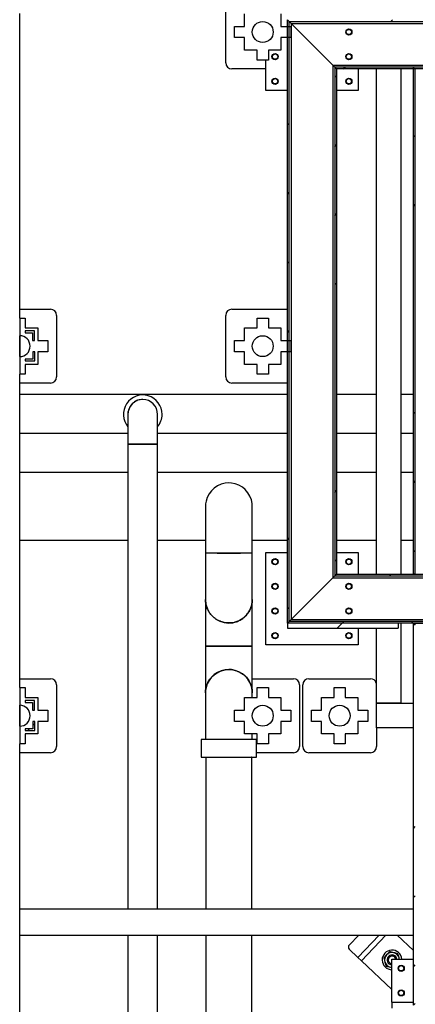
# Model space of a CAD drawing. Header units: millimetres. Extents: x 0 to 841, y 0 to 594.
# Tile 78 of 256: x 225 to 251, y 374 to 438. Entities that reach past the tile are written whole.
import ezdxf

# ---------------------------------------------------------------- set-up
doc = ezdxf.new("R2010")
doc.units = ezdxf.units.MM
doc.layers.add('TRAIT-FINS', color=9, linetype='Continuous')
doc.layers.add('TRAIT-FORT', color=4, linetype='Continuous', lineweight=25)
pattern_1 = [(45, (0, 0), (-13.4704, 13.4704), []), (45, (4.49, 2e-323), (-13.4704, 13.4704), []), (45, (8.98, 4e-323), (-13.4704, 13.4704), []), (45, (13.47, 6e-323), (-13.4704, 13.4704), [])]

msp = doc.modelspace()

# ---------------------------------------------------------------- hatches: boundary and pattern name
at = {"layer": 'TRAIT-FINS'}
h = msp.add_hatch(dxfattribs=at)
h.set_pattern_fill('DIN 201 ACIER ET FONTE', color=9, style=0, pattern_type=2)
h.set_pattern_definition(pattern_1)
h.paths.add_polyline_path([(242.576, 398.799), (242.696, 398.919), (242.696, 437.879), (242.576, 437.999)], flags=0)
h = msp.add_hatch(dxfattribs=at)
h.set_pattern_fill('DIN 201 ACIER ET FONTE', color=9, style=0, pattern_type=2)
h.set_pattern_definition(pattern_1)
h.paths.add_polyline_path([(242.696, 437.879), (349.576, 437.879), (349.696, 437.999), (242.576, 437.999)], flags=0)
h = msp.add_hatch(dxfattribs=at)
h.set_pattern_fill('DIN 201 ACIER ET FONTE', color=9, style=0, pattern_type=2)
h.set_pattern_definition(pattern_1)
h.paths.add_polyline_path([(245.776, 434.799), (245.656, 434.919), (245.656, 401.879), (245.776, 401.999)], flags=0)
h = msp.add_hatch(dxfattribs=at)
h.set_pattern_fill('DIN 201 ACIER ET FONTE', color=9, style=0, pattern_type=2)
h.set_pattern_definition(pattern_1)
h.paths.add_polyline_path([(245.776, 434.799), (346.496, 434.799), (346.616, 434.919), (245.656, 434.919)], flags=0)
h = msp.add_hatch(dxfattribs=at)
h.set_pattern_fill('DIN 201 ACIER ET FONTE', color=9, style=0, pattern_type=2)
h.set_pattern_definition(pattern_1)
h.paths.add_polyline_path([(250.896, 401.999), (250.896, 434.799), (250.776, 434.799), (250.776, 401.999)], flags=0)
h = msp.add_hatch(dxfattribs=at)
h.set_pattern_fill('ANSI31', color=9, style=0)
h.paths.add_polyline_path([(225.542, 417.785), (225.542, 417.665), (226.017, 417.665), (226.017, 417.165), (226.137, 417.165), (226.137, 417.785)], flags=0)
h = msp.add_hatch(dxfattribs=at)
h.set_pattern_fill('ANSI31', color=9, style=0)
h.paths.add_polyline_path([(226.162, 416.433), (226.042, 416.433), (226.042, 415.958), (225.542, 415.958), (225.542, 415.838), (226.162, 415.838)], flags=0)
h = msp.add_hatch(dxfattribs=at)
h.set_pattern_fill('DIN 201 ACIER ET FONTE', color=9, style=0, pattern_type=2)
h.set_pattern_definition(pattern_1)
h.paths.add_polyline_path([(346.616, 401.879), (346.496, 401.999), (245.776, 401.999), (245.656, 401.879)], flags=0)
h = msp.add_hatch(dxfattribs=at)
h.set_pattern_fill('DIN 201 ACIER ET FONTE', color=9, style=0, pattern_type=2)
h.set_pattern_definition(pattern_1)
h.paths.add_polyline_path([(349.696, 398.799), (349.576, 398.919), (242.696, 398.919), (242.576, 398.799)], flags=0)
h = msp.add_hatch(dxfattribs=at)
h.set_pattern_fill('DIN 201 ACIER ET FONTE', color=9, style=0, pattern_type=2)
h.set_pattern_definition(pattern_1)
h.paths.add_polyline_path([(249.776, 398.479), (249.776, 398.799), (242.576, 398.799), (242.576, 398.479)], flags=0)
h = msp.add_hatch(dxfattribs=at)
h.set_pattern_fill('DIN 201 ACIER ET FONTE', color=9, style=0, pattern_type=2)
h.set_pattern_definition(pattern_1)
h.paths.add_polyline_path([(250.896, 398.679), (250.776, 398.799), (250.776, 373.999), (250.896, 374.119)], flags=0)
h = msp.add_hatch(dxfattribs=at)
h.set_pattern_fill('DIN 201 ACIER ET FONTE', color=9, style=0, pattern_type=2)
h.set_pattern_definition(pattern_1)
h.paths.add_polyline_path([(250.896, 398.679), (349.576, 398.679), (349.696, 398.799), (250.776, 398.799)], flags=0)
h = msp.add_hatch(dxfattribs=at)
h.set_pattern_fill('ANSI31', color=9, style=0)
h.paths.add_polyline_path([(225.542, 393.785), (225.542, 393.665), (226.017, 393.665), (226.017, 393.165), (226.137, 393.165), (226.137, 393.785)], flags=0)
h = msp.add_hatch(dxfattribs=at)
h.set_pattern_fill('ANSI31', color=9, style=0)
h.paths.add_polyline_path([(226.162, 392.433), (226.042, 392.433), (226.042, 391.958), (225.542, 391.958), (225.542, 391.838), (226.162, 391.838)], flags=0)
h = msp.add_hatch(dxfattribs=at)
h.set_pattern_fill('DIN 201 ACIER ET FONTE', color=9, style=0, pattern_type=2)
h.set_pattern_definition(pattern_1)
h.paths.add_polyline_path([(349.696, 373.999), (349.576, 374.119), (250.896, 374.119), (250.776, 373.999)], flags=0)

# ---------------------------------------------------------------- linework, layer by layer
at = {"layer": 'TRAIT-FORT', "color": 4, "linetype": 'Continuous', "lineweight": 25}
for p, q in [((238.576, 435.199), (238.576, 439.199)), ((225.176, 419.199), (225.176, 438.399)), ((239.79, 437.565), (239.79, 438.385)), ((242.162, 438.385), (242.162, 437.565)), ((242.576, 437.999), (242.696, 437.879)), ((242.576, 398.799), (242.576, 437.999)), ((239.15, 436.833), (239.15, 437.565)), ((239.15, 437.565), (239.79, 437.565)), ((242.162, 437.565), (242.802, 437.565)), ((242.696, 437.879), (349.576, 437.879)), ((242.696, 437.879), (242.816, 437.759)), ((242.696, 398.919), (242.696, 437.879)), ((242.802, 437.565), (242.802, 436.833)), ((242.816, 437.759), (245.536, 435.039)), ((242.816, 437.759), (242.816, 399.039)), ((242.816, 437.759), (305.556, 437.759)), ((239.79, 436.833), (239.15, 436.833)), ((239.79, 436.013), (239.79, 436.833)), ((242.802, 436.833), (242.162, 436.833)), ((242.162, 436.833), (242.162, 436.013)), ((240.61, 436.013), (239.79, 436.013)), ((240.61, 435.373), (240.61, 436.013)), ((242.162, 436.013), (241.342, 436.013)), ((241.342, 436.013), (241.342, 435.373)), ((241.176, 434.799), (238.976, 434.799)), ((241.342, 435.373), (240.61, 435.373)), ((241.176, 433.399), (241.176, 435.373)), ((245.536, 435.039), (245.656, 434.919)), ((245.536, 435.039), (245.536, 401.759)), ((245.536, 435.039), (305.556, 435.039)), ((245.656, 434.919), (245.776, 434.799)), ((346.616, 434.919), (245.656, 434.919)), ((245.656, 434.919), (245.656, 401.879)), ((346.496, 434.799), (245.776, 434.799)), ((245.776, 434.799), (245.776, 401.999)), ((247.176, 434.799), (247.176, 433.399)), ((248.356, 434.799), (248.356, 401.999)), ((249.956, 434.799), (249.956, 401.999)), ((250.896, 434.799), (250.776, 434.799)), ((250.776, 401.999), (250.776, 434.799)), ((250.896, 401.999), (250.896, 434.799)), ((242.576, 433.399), (241.176, 433.399)), ((247.176, 433.399), (245.776, 433.399)), ((225.176, 418.625), (225.176, 419.199)), ((225.176, 419.199), (227.176, 419.199)), ((238.976, 419.199), (242.576, 419.199)), ((225.176, 418.625), (225.542, 418.625)), ((225.176, 418.625), (225.176, 414.973)), ((225.542, 418.625), (225.542, 417.985)), ((227.576, 418.799), (227.576, 414.799)), ((238.576, 414.799), (238.576, 418.799)), ((240.61, 417.985), (240.61, 418.625)), ((240.61, 418.625), (241.342, 418.625)), ((241.342, 418.625), (241.342, 417.985)), ((225.542, 417.985), (226.362, 417.985)), ((225.542, 417.785), (225.542, 417.665)), ((226.137, 417.785), (225.542, 417.785)), ((225.542, 417.665), (226.017, 417.665)), ((226.017, 417.665), (226.017, 417.165)), ((226.137, 417.165), (226.137, 417.785)), ((226.362, 417.985), (226.362, 417.165)), ((239.79, 417.985), (240.61, 417.985)), ((239.79, 417.165), (239.79, 417.985)), ((241.342, 417.985), (242.162, 417.985)), ((242.162, 417.985), (242.162, 417.165)), ((225.176, 416.119), (225.176, 417.479)), ((226.017, 417.165), (226.137, 417.165)), ((226.362, 417.165), (227.002, 417.165)), ((227.002, 417.165), (227.002, 416.433)), ((239.15, 417.165), (239.79, 417.165)), ((239.15, 416.433), (239.15, 417.165)), ((242.162, 417.165), (242.802, 417.165)), ((242.802, 417.165), (242.802, 416.433)), ((226.042, 416.433), (226.042, 415.958)), ((226.162, 416.433), (226.042, 416.433)), ((226.162, 415.838), (226.162, 416.433)), ((227.002, 416.433), (226.362, 416.433)), ((226.362, 416.433), (226.362, 415.613)), ((239.79, 416.433), (239.15, 416.433)), ((239.79, 415.613), (239.79, 416.433)), ((242.802, 416.433), (242.162, 416.433)), ((242.162, 416.433), (242.162, 415.613)), ((226.042, 415.958), (225.542, 415.958)), ((225.542, 415.958), (225.542, 415.838)), ((225.542, 415.838), (226.162, 415.838)), ((226.362, 415.613), (225.542, 415.613)), ((225.542, 415.613), (225.542, 414.973)), ((240.61, 415.613), (239.79, 415.613)), ((240.61, 414.973), (240.61, 415.613)), ((241.342, 415.613), (241.342, 414.973)), ((242.162, 415.613), (241.342, 415.613)), ((225.542, 414.973), (225.176, 414.973)), ((225.176, 414.399), (225.176, 414.973)), ((241.342, 414.973), (240.61, 414.973)), ((225.176, 413.659), (225.176, 414.399)), ((227.176, 414.399), (225.176, 414.399)), ((242.576, 414.399), (238.976, 414.399)), ((242.576, 413.659), (225.176, 413.659)), ((242.576, 413.659), (225.176, 413.659)), ((225.176, 411.139), (225.176, 413.659)), ((248.356, 413.659), (245.776, 413.659)), ((248.356, 413.659), (245.776, 413.659)), ((250.776, 413.659), (249.956, 413.659)), ((250.776, 413.659), (249.956, 413.659)), ((232.21, 412.369), (232.21, 410.437)), ((234.142, 410.438), (234.142, 412.369)), ((225.176, 411.139), (232.21, 411.139)), ((225.176, 411.139), (232.21, 411.139)), ((225.176, 408.599), (225.176, 411.139)), ((234.142, 411.139), (242.576, 411.139)), ((234.142, 411.139), (242.576, 411.139)), ((245.776, 411.139), (248.356, 411.139)), ((245.776, 411.139), (248.356, 411.139)), ((249.956, 411.139), (250.776, 411.139)), ((249.956, 411.139), (250.776, 411.139)), ((232.21, 410.437), (232.21, 380.239)), ((232.213, 410.437), (234.142, 410.437)), ((234.142, 380.239), (234.142, 410.437)), ((232.21, 408.599), (225.176, 408.599)), ((232.21, 408.599), (225.176, 408.599)), ((225.176, 404.199), (225.176, 408.599)), ((242.576, 408.599), (234.142, 408.599)), ((242.576, 408.599), (234.142, 408.599)), ((248.356, 408.599), (245.776, 408.599)), ((248.356, 408.599), (245.776, 408.599)), ((250.776, 408.599), (249.956, 408.599)), ((250.776, 408.599), (249.956, 408.599)), ((237.256, 406.399), (237.256, 403.37)), ((240.296, 403.369), (240.296, 406.399)), ((225.176, 404.199), (232.21, 404.199)), ((225.176, 404.199), (232.21, 404.199)), ((225.176, 395.199), (225.176, 404.199)), ((234.142, 404.199), (237.256, 404.199)), ((234.142, 404.199), (237.256, 404.199)), ((240.296, 404.199), (242.576, 404.199)), ((240.296, 404.199), (242.576, 404.199)), ((245.776, 404.199), (248.356, 404.199)), ((245.776, 404.199), (248.356, 404.199)), ((249.956, 404.199), (250.776, 404.199)), ((249.956, 404.199), (250.776, 404.199)), ((237.256, 403.37), (237.256, 400.34)), ((240.296, 400.34), (240.296, 403.37)), ((241.176, 397.399), (241.176, 403.399)), ((241.176, 403.399), (242.576, 403.399)), ((245.776, 403.399), (247.176, 403.399)), ((247.176, 403.399), (247.176, 401.999)), ((245.536, 401.759), (242.816, 399.039)), ((245.656, 401.879), (245.536, 401.759)), ((245.656, 401.879), (245.536, 401.759)), ((245.536, 401.759), (257.556, 401.759)), ((245.776, 401.999), (245.656, 401.879)), ((245.656, 401.879), (346.616, 401.879)), ((245.776, 401.999), (346.496, 401.999)), ((250.896, 401.999), (250.776, 401.999)), ((237.256, 400.34), (237.256, 397.311)), ((240.296, 397.311), (240.296, 400.34)), ((242.816, 399.039), (242.696, 398.919)), ((242.816, 399.039), (242.696, 398.919)), ((242.816, 399.039), (257.556, 399.039)), ((242.696, 398.919), (242.576, 398.799)), ((349.696, 398.799), (242.576, 398.799)), ((242.576, 398.799), (242.576, 398.479)), ((249.776, 398.799), (242.576, 398.799)), ((242.576, 398.479), (249.776, 398.479)), ((349.576, 398.919), (242.696, 398.919)), ((247.176, 398.479), (247.176, 397.399)), ((248.356, 398.479), (248.356, 393.619)), ((249.776, 398.799), (249.776, 398.479)), ((249.956, 398.799), (249.956, 393.619)), ((250.776, 398.799), (250.896, 398.679)), ((250.776, 398.799), (349.696, 398.799)), ((250.776, 373.999), (250.776, 398.799)), ((237.256, 397.312), (237.256, 394.282)), ((240.296, 394.282), (240.296, 397.311)), ((247.176, 397.399), (241.176, 397.399)), ((225.176, 394.625), (225.176, 395.199)), ((225.176, 395.199), (227.176, 395.199)), ((240.296, 395.199), (242.976, 395.199)), ((243.976, 395.199), (247.976, 395.199)), ((225.176, 394.625), (225.176, 390.973)), ((225.176, 394.625), (225.542, 394.625)), ((225.542, 394.625), (225.542, 393.985)), ((227.576, 394.799), (227.576, 390.799)), ((240.61, 394.625), (241.342, 394.625)), ((240.61, 393.985), (240.61, 394.625)), ((241.342, 394.625), (241.342, 393.985)), ((243.376, 394.799), (243.376, 390.799)), ((243.576, 390.799), (243.576, 394.799)), ((245.61, 393.985), (245.61, 394.625)), ((245.61, 394.625), (246.342, 394.625)), ((246.342, 394.625), (246.342, 393.985)), ((225.542, 393.985), (226.362, 393.985)), ((226.362, 393.985), (226.362, 393.165)), ((237.256, 394.282), (237.256, 391.263)), ((239.79, 393.165), (239.79, 393.985)), ((239.79, 393.985), (240.61, 393.985)), ((240.296, 393.985), (240.296, 394.282)), ((241.342, 393.985), (242.162, 393.985)), ((242.162, 393.985), (242.162, 393.165)), ((244.79, 393.165), (244.79, 393.985)), ((244.79, 393.985), (245.61, 393.985)), ((246.342, 393.985), (247.162, 393.985)), ((247.162, 393.985), (247.162, 393.165)), ((225.176, 392.119), (225.176, 393.479)), ((226.137, 393.785), (225.542, 393.785)), ((225.542, 393.785), (225.542, 393.665)), ((225.542, 393.665), (226.017, 393.665)), ((226.017, 393.665), (226.017, 393.165)), ((226.137, 393.165), (226.137, 393.785)), ((249.956, 393.619), (248.356, 393.619)), ((248.356, 393.619), (250.776, 393.619)), ((248.356, 393.619), (248.356, 392.019)), ((226.017, 393.165), (226.137, 393.165)), ((226.362, 393.165), (227.002, 393.165)), ((227.002, 393.165), (227.002, 392.433)), ((239.15, 392.433), (239.15, 393.165)), ((239.15, 393.165), (239.79, 393.165)), ((242.162, 393.165), (242.802, 393.165)), ((242.802, 393.165), (242.802, 392.433)), ((244.15, 392.433), (244.15, 393.165)), ((244.15, 393.165), (244.79, 393.165)), ((247.162, 393.165), (247.802, 393.165)), ((247.802, 393.165), (247.802, 392.433)), ((225.542, 391.958), (225.542, 391.838)), ((226.042, 391.958), (225.542, 391.958)), ((226.042, 392.433), (226.042, 391.958)), ((226.162, 392.433), (226.042, 392.433)), ((226.162, 391.838), (226.162, 392.433)), ((227.002, 392.433), (226.362, 392.433)), ((226.362, 392.433), (226.362, 391.613)), ((239.79, 392.433), (239.15, 392.433)), ((239.79, 391.613), (239.79, 392.433)), ((242.802, 392.433), (242.162, 392.433)), ((242.162, 392.433), (242.162, 391.613)), ((244.79, 392.433), (244.15, 392.433)), ((244.79, 391.613), (244.79, 392.433)), ((247.802, 392.433), (247.162, 392.433)), ((247.162, 392.433), (247.162, 391.613)), ((250.776, 392.019), (248.356, 392.019)), ((248.376, 392.019), (248.376, 390.799)), ((225.542, 391.838), (226.162, 391.838)), ((226.362, 391.613), (225.542, 391.613)), ((225.542, 391.613), (225.542, 390.973)), ((240.61, 391.613), (239.79, 391.613)), ((240.296, 391.263), (240.296, 391.613)), ((240.61, 390.973), (240.61, 391.613)), ((242.162, 391.613), (241.342, 391.613)), ((241.342, 391.613), (241.342, 390.973)), ((245.61, 391.613), (244.79, 391.613)), ((245.61, 390.973), (245.61, 391.613)), ((247.162, 391.613), (246.342, 391.613)), ((246.342, 391.613), (246.342, 390.973)), ((225.542, 390.973), (225.176, 390.973)), ((225.176, 390.399), (225.176, 390.973)), ((236.976, 391.263), (236.976, 390.114)), ((238.776, 391.263), (236.976, 391.263)), ((240.576, 391.263), (238.776, 391.263)), ((240.576, 390.114), (240.576, 391.263)), ((241.342, 390.973), (240.61, 390.973)), ((246.342, 390.973), (245.61, 390.973)), ((225.176, 380.239), (225.176, 390.399)), ((227.176, 390.399), (225.176, 390.399)), ((236.976, 390.114), (238.776, 390.114)), ((237.276, 390.114), (237.274, 380.239)), ((238.776, 390.114), (240.576, 390.114)), ((240.274, 380.239), (240.276, 390.114)), ((242.976, 390.399), (240.576, 390.399)), ((247.976, 390.399), (243.976, 390.399)), ((250.776, 380.239), (225.176, 380.239)), ((225.176, 378.559), (225.176, 380.239)), ((225.176, 378.559), (250.776, 378.559)), ((225.176, 371.199), (225.176, 378.559)), ((232.21, 378.559), (232.21, 328.688)), ((234.142, 328.688), (234.142, 378.559)), ((237.273, 378.559), (237.263, 328.695)), ((240.266, 341.398), (240.273, 378.559)), ((247.214, 378.559), (246.602, 377.907)), ((247.169, 377.101), (248.539, 378.559)), ((247.402, 376.882), (248.978, 378.559)), ((250.776, 377.553), (249.706, 378.559)), ((246.592, 377.643), (247.169, 377.101)), ((247.402, 376.882), (247.169, 377.101)), ((247.402, 376.882), (249.376, 375.026)), ((249.376, 376.999), (250.776, 376.999)), ((249.376, 374.199), (249.376, 376.999)), ((249.865, 376.999), (249.84, 377.082)), ((249.271, 376.476), (249.376, 376.451)), ((249.376, 374.199), (250.776, 374.199)), ((249.376, 374.199), (249.376, 373.799)), ((250.776, 373.999), (250.896, 374.119))]:
    msp.add_line(p, q, dxfattribs=at)
at = {"layer": 'TRAIT-FORT', "color": 4, "linetype": 'Continuous', "lineweight": 25, "flags": 128}
for points in [[(240.291, 406.398), (240.285, 406.575), (240.236, 406.822), (240.142, 407.064), (240.013, 407.281), (239.845, 407.479), (239.651, 407.641), (239.427, 407.772), (239.19, 407.861), (238.935, 407.91), (238.776, 407.919), (238.524, 407.898), (238.273, 407.833), (238.042, 407.73), (237.826, 407.586), (237.643, 407.412), (237.487, 407.204), (237.371, 406.98), (237.293, 406.732), (237.265, 406.567), (237.256, 406.399), (237.256, 406.399)], [(240.291, 394.282), (240.285, 394.458), (240.236, 394.706), (240.142, 394.948), (240.013, 395.165), (239.845, 395.363), (239.651, 395.525), (239.427, 395.656), (239.19, 395.745), (238.935, 395.794), (238.776, 395.802), (238.524, 395.781), (238.273, 395.717), (238.042, 395.614), (237.826, 395.469), (237.643, 395.296), (237.487, 395.088), (237.371, 394.864), (237.293, 394.616), (237.265, 394.451), (237.256, 394.282), (237.256, 394.282)], [(237.26, 394.282), (237.266, 394.458), (237.317, 394.709), (237.409, 394.948), (237.541, 395.168), (237.707, 395.363), (237.903, 395.527), (238.125, 395.656), (238.365, 395.746), (238.616, 395.794), (238.776, 395.802), (239.031, 395.781), (239.279, 395.717), (239.512, 395.612), (239.725, 395.469), (239.911, 395.293), (240.065, 395.088), (240.181, 394.86), (240.259, 394.616), (240.286, 394.45), (240.296, 394.282), (240.296, 394.282)], [(249.857, 376.999), (249.854, 377.02), (249.84, 377.082)], [(249.271, 376.476), (249.333, 376.465), (249.376, 376.463)]]:
    msp.add_lwpolyline(points, dxfattribs=at)
at = {"layer": 'TRAIT-FORT', "color": 4, "linetype": 'Continuous', "lineweight": 25}
for centre, radius in [((240.976, 437.199), 0.68), ((246.576, 437.199), 0.2), ((246.576, 437.199), 0.172), ((241.776, 435.599), 0.2), ((241.776, 435.599), 0.172), ((246.576, 435.599), 0.2), ((246.576, 435.599), 0.172), ((241.776, 433.999), 0.2), ((241.776, 433.999), 0.172), ((246.576, 433.999), 0.2), ((246.576, 433.999), 0.172), ((240.976, 416.799), 0.68), ((241.776, 402.799), 0.2), ((241.776, 402.799), 0.172), ((246.576, 402.799), 0.2), ((246.576, 402.799), 0.172), ((241.776, 401.199), 0.2), ((241.776, 401.199), 0.172), ((246.576, 401.199), 0.2), ((246.576, 401.199), 0.172), ((241.776, 399.599), 0.2), ((241.776, 399.599), 0.172), ((246.576, 399.599), 0.2), ((246.576, 399.599), 0.172), ((241.776, 397.999), 0.2), ((241.776, 397.999), 0.172), ((246.576, 397.999), 0.2), ((246.576, 397.999), 0.172), ((240.976, 392.799), 0.68), ((245.976, 392.799), 0.68), ((249.976, 376.399), 0.2), ((249.976, 376.399), 0.172), ((249.976, 374.799), 0.2), ((249.976, 374.799), 0.172)]:
    msp.add_circle(centre, radius, dxfattribs=at)
for centre, radius, start, end in [((238.976, 435.199), 0.4, 180, 270), ((227.176, 418.799), 0.4, 360, 90), ((238.976, 418.799), 0.4, 90, 180), ((225.176, 416.799), 0.68, 270, 90), ((227.176, 414.799), 0.4, 270, 0), ((238.976, 414.799), 0.4, 180, 270), ((233.176, 412.369), 1.26, 0, 219.94451), ((233.176, 412.369), 0.966, 0, 180), ((233.176, 412.369), 0.966, 0, 90), ((233.176, 412.369), 1.26, 320.05549, 0), ((232.927, 352.892), 57.55, 89.75273, 90.71448), ((233.41, 349.52), 60.922, 89.31214, 90.22066), ((238.773, 559.207), 155.845, 269.44207, 270.55795), ((238.776, 400.34), 1.52, 180, 270), ((227.176, 394.799), 0.4, 0, 90), ((242.976, 394.799), 0.4, 0, 90), ((243.976, 394.799), 0.4, 90, 180), ((247.976, 394.799), 0.4, 17.87778, 90), ((225.176, 392.799), 0.68, 270, 90), ((227.176, 390.799), 0.4, 270, 360), ((242.976, 390.799), 0.4, 270, 0), ((243.976, 390.799), 0.4, 180, 270), ((247.976, 390.799), 0.4, 270, 0), ((240.25, 389.166), 0.948, 88.45081, 90.49333), ((246.731, 377.77), 0.188, 132.96455, 222.37387), ((249.381, 376.943), 0.64, 4.97871, 269.55457), ((249.381, 376.943), 0.48, 136.77581, 196.77581), ((249.381, 376.943), 0.48, 76.77581, 136.77581), ((249.381, 376.943), 0.32, 9.99553, 136.77581), ((249.381, 376.943), 0.48, 16.77581, 76.77581), ((249.381, 376.943), 0.48, 196.77581, 256.77581), ((249.381, 376.943), 0.32, 136.77581, 269.10911), ((249.381, 376.943), 0.244, 136.77581, 268.83158), ((249.381, 376.943), 0.244, 13.15784, 136.77581)]:
    msp.add_arc(centre, radius, start, end, dxfattribs=at)
for points, knots in [([(233.176, 413.335), (233.122, 413.333), (233.014, 413.328), (232.856, 413.286), (232.706, 413.219), (232.571, 413.128), (232.451, 413.015), (232.354, 412.885), (232.278, 412.739), (232.23, 412.584), (232.208, 412.458), (232.212, 412.387), (232.213, 412.369)], [0, 0, 0, 0, 0.105814, 0.214697, 0.320512, 0.429394, 0.535209, 0.644092, 0.749906, 0.858789, 0.964603, 1, 1, 1, 1]), ([(237.277, 403.37), (237.277, 403.37), (237.285, 403.371), (237.338, 403.371), (237.439, 403.372), (237.583, 403.373), (237.76, 403.374), (237.966, 403.374), (238.195, 403.375), (238.412, 403.375), (238.607, 403.375), (238.72, 403.375), (238.776, 403.375)], [0, 0, 0, 0, 0.000443, 0.120684, 0.240924, 0.361165, 0.481406, 0.601646, 0.721887, 0.842127, 0.921064, 1, 1, 1, 1]), ([(238.776, 403.375), (238.861, 403.375), (239.032, 403.375), (239.281, 403.375), (239.516, 403.374), (239.73, 403.374), (239.916, 403.373), (240.071, 403.372), (240.188, 403.372), (240.264, 403.371), (240.298, 403.37), (240.292, 403.37), (240.291, 403.37)], [0, 0, 0, 0, 0.1073904, 0.2147808, 0.3221711, 0.4295615, 0.5369519, 0.6443423, 0.7517327, 0.8591231, 0.9665134, 1, 1, 1, 1]), ([(240.296, 400.34), (240.292, 400.256), (240.283, 400.085), (240.217, 399.837), (240.112, 399.601), (239.97, 399.388), (239.792, 399.201), (239.587, 399.047), (239.358, 398.928), (239.141, 398.86), (238.944, 398.827), (238.748, 398.816), (238.521, 398.835), (238.272, 398.899), (238.036, 399.004), (237.824, 399.146), (237.636, 399.324), (237.482, 399.529), (237.363, 399.759), (237.288, 400.003), (237.254, 400.201), (237.259, 400.313), (237.261, 400.34)], [0, 0, 0, 0, 0.052924, 0.107384, 0.160308, 0.214768, 0.267692, 0.322151, 0.375076, 0.429535, 0.464566, 0.500028, 0.552953, 0.607412, 0.660337, 0.714796, 0.76772, 0.82218, 0.875104, 0.929564, 0.982488, 1, 1, 1, 1]), ([(240.296, 400.34), (240.292, 400.256), (240.283, 400.085), (240.217, 399.837), (240.112, 399.601), (239.97, 399.388), (239.792, 399.201), (239.587, 399.047), (239.358, 398.928), (239.141, 398.86), (238.944, 398.827), (238.748, 398.816), (238.521, 398.835), (238.272, 398.899), (238.036, 399.004), (237.824, 399.146), (237.636, 399.324), (237.482, 399.529), (237.363, 399.759), (237.288, 400.003), (237.254, 400.201), (237.259, 400.313), (237.261, 400.34)], [0, 0, 0, 0, 0.052924, 0.107384, 0.160308, 0.214768, 0.267692, 0.322151, 0.375076, 0.429535, 0.464566, 0.500028, 0.552953, 0.607412, 0.660337, 0.714796, 0.76772, 0.82218, 0.875104, 0.929564, 0.982488, 1, 1, 1, 1]), ([(238.776, 398.82), (238.86, 398.825), (239.031, 398.833), (239.279, 398.899), (239.515, 399.004), (239.728, 399.146), (239.916, 399.324), (240.069, 399.529), (240.188, 399.759), (240.263, 400.003), (240.298, 400.201), (240.292, 400.313), (240.291, 400.341)], [0, 0, 0, 0, 0.105835, 0.21474, 0.320575, 0.429479, 0.535314, 0.644219, 0.750054, 0.858958, 0.964793, 1, 1, 1, 1]), ([(240.296, 397.311), (240.292, 397.312), (240.283, 397.312), (240.217, 397.313), (240.112, 397.314), (239.97, 397.315), (239.792, 397.316), (239.587, 397.316), (239.358, 397.317), (239.141, 397.317), (238.944, 397.317), (238.748, 397.317), (238.521, 397.317), (238.272, 397.317), (238.036, 397.316), (237.824, 397.316), (237.636, 397.315), (237.482, 397.314), (237.363, 397.314), (237.288, 397.313), (237.254, 397.312), (237.259, 397.312), (237.26, 397.311)], [0, 0, 0, 0, 0.052999, 0.107535, 0.160535, 0.215071, 0.26807, 0.322606, 0.375606, 0.430142, 0.465222, 0.500735, 0.553734, 0.60827, 0.66127, 0.715806, 0.768805, 0.823341, 0.876341, 0.930877, 0.983876, 1, 1, 1, 1]), ([(237.261, 397.311), (237.261, 397.311), (237.261, 397.311), (237.311, 397.31), (237.401, 397.309), (237.534, 397.308), (237.7, 397.308), (237.898, 397.307), (238.119, 397.306), (238.361, 397.306), (238.582, 397.306), (238.806, 397.306), (239.031, 397.306), (239.279, 397.306), (239.515, 397.307), (239.728, 397.307), (239.916, 397.308), (240.069, 397.309), (240.188, 397.309), (240.256, 397.31), (240.29, 397.311), (240.294, 397.311), (240.295, 397.311)], [0, 0, 0, 0, 0.035592, 0.088667, 0.14328, 0.196354, 0.250968, 0.304042, 0.358655, 0.41173, 0.466343, 0.49997, 0.553044, 0.607658, 0.660732, 0.715345, 0.768419, 0.823033, 0.876107, 0.930721, 0.96585, 1, 1, 1, 1]), ([(237.261, 397.311), (237.261, 397.311), (237.261, 397.311), (237.311, 397.31), (237.401, 397.309), (237.534, 397.308), (237.7, 397.308), (237.898, 397.307), (238.119, 397.306), (238.361, 397.306), (238.582, 397.306), (238.806, 397.306), (239.031, 397.306), (239.279, 397.306), (239.515, 397.307), (239.728, 397.307), (239.916, 397.308), (240.069, 397.309), (240.188, 397.309), (240.256, 397.31), (240.29, 397.311), (240.294, 397.311), (240.295, 397.311)], [0, 0, 0, 0, 0.035592, 0.088667, 0.14328, 0.196354, 0.250968, 0.304042, 0.358655, 0.41173, 0.466343, 0.49997, 0.553044, 0.607658, 0.660732, 0.715345, 0.768419, 0.823033, 0.876107, 0.930721, 0.96585, 1, 1, 1, 1]), ([(249.031, 377.272), (248.999, 377.238), (248.936, 377.17), (248.873, 377.103), (248.841, 377.07)], [0, 0, 0, 0, 0.497844, 1, 1, 1, 1]), ([(249.221, 377.474), (249.189, 377.44), (249.127, 377.374), (249.063, 377.306), (249.031, 377.272)], [0, 0, 0, 0, 0.498165, 1, 1, 1, 1]), ([(249.49, 377.41), (249.445, 377.421), (249.355, 377.442), (249.266, 377.463), (249.221, 377.474)], [0, 0, 0, 0, 0.497844, 1, 1, 1, 1]), ([(249.76, 377.347), (249.716, 377.357), (249.626, 377.378), (249.536, 377.4), (249.49, 377.41)], [0, 0, 0, 0, 0.498165, 1, 1, 1, 1]), ([(249.84, 377.082), (249.827, 377.126), (249.8, 377.215), (249.774, 377.303), (249.76, 377.347)], [0, 0, 0, 0, 0.4978438, 1, 1, 1, 1]), ([(248.841, 377.07), (248.854, 377.026), (248.881, 376.938), (248.908, 376.849), (248.921, 376.805)], [0, 0, 0, 0, 0.4981655, 1, 1, 1, 1]), ([(248.921, 376.805), (248.934, 376.76), (248.961, 376.671), (248.988, 376.583), (249.001, 376.539)], [0, 0, 0, 0, 0.497844, 1, 1, 1, 1]), ([(249.001, 376.539), (249.046, 376.529), (249.135, 376.508), (249.225, 376.486), (249.271, 376.476)], [0, 0, 0, 0, 0.498165, 1, 1, 1, 1])]:
    msp.add_open_spline(points, degree=3, knots=knots, dxfattribs=at)

doc.saveas('drawing.dxf')
